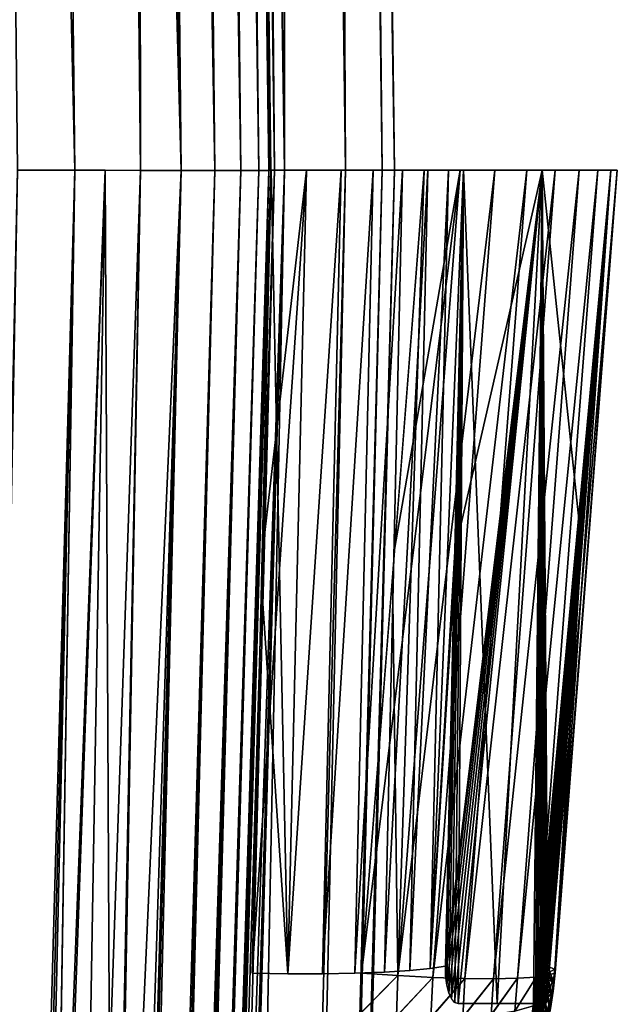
# Model space of a CAD drawing. Header units: millimetres. Extents: x -30 to 30, y -182 to 40.
# Tile 82 of 196: x 22.93 to 25.83, y 5.94 to 10.73. Entities that reach past the tile are written whole.
import ezdxf

# ---------------------------------------------------------------- set-up
doc = ezdxf.new("R2010")
doc.units = ezdxf.units.MM
doc.header["$LTSCALE"] = 65.185185
for name, color, linetype in [('1', 7, 'CONTINUOUS'), ('10', 7, 'CONTINUOUS'), ('19', 7, 'CONTINUOUS'), ('2', 7, 'CONTINUOUS'), ('20', 7, 'CONTINUOUS'), ('21', 7, 'CONTINUOUS'), ('22', 7, 'CONTINUOUS'), ('23', 7, 'CONTINUOUS'), ('24', 7, 'CONTINUOUS'), ('39', 7, 'CONTINUOUS'), ('44', 7, 'CONTINUOUS'), ('45', 7, 'CONTINUOUS'), ('46', 7, 'CONTINUOUS'), ('47', 7, 'CONTINUOUS'), ('52', 7, 'CONTINUOUS'), ('67', 7, 'CONTINUOUS'), ('7', 7, 'CONTINUOUS'), ('75', 7, 'CONTINUOUS'), ('76', 7, 'CONTINUOUS'), ('77', 7, 'CONTINUOUS'), ('78', 7, 'CONTINUOUS'), ('79', 7, 'CONTINUOUS'), ('8', 7, 'CONTINUOUS'), ('80', 7, 'CONTINUOUS'), ('9', 7, 'CONTINUOUS')]:
    doc.layers.add(name, color=color, linetype=linetype)

msp = doc.modelspace()

# ---------------------------------------------------------------- linework, layer by layer
at = {"layer": '1', "linetype": 'Continuous'}
for points in [[(24.0643, 21.5312, -5.1013), (24.224, 32, -3.4042), (24.2149, 10, -5.1188), (24.0643, 21.5312, -5.1013)], [(24.0784, 20.4491, 5.103), (24.2149, 10, 5.1188), (24.224, 32, 3.4042), (24.0784, 20.4491, 5.103)], [(24.2149, 10, -5.1188), (24.224, 32, -3.4042), (24.5117, 10, -3.4262), (24.2149, 10, -5.1188)], [(24.224, 32, 3.4042), (24.2149, 10, 5.1188), (24.5117, 10, 3.4262), (24.224, 32, 3.4042)], [(24.224, 32, -3.4042), (24.4024, 32, -1.7063), (24.5117, 10, -3.4262), (24.224, 32, -3.4042)], [(24.4024, 32, 1.7063), (24.224, 32, 3.4042), (24.5117, 10, 3.4262), (24.4024, 32, 1.7063)], [(24.5117, 10, -3.4262), (24.4024, 32, -1.7063), (24.6904, 10, -1.7172), (24.5117, 10, -3.4262)], [(24.4024, 32, -1.7063), (24.462, 32), (24.6904, 10, -1.7172), (24.4024, 32, -1.7063)], [(24.6904, 10, 1.7172), (24.4024, 32, 1.7063), (24.5117, 10, 3.4262), (24.6904, 10, 1.7172)], [(24.75, 10, 0), (24.4024, 32, 1.7063), (24.6904, 10, 1.7172), (24.75, 10, 0)], [(24.462, 32), (24.4024, 32, 1.7063), (24.75, 10, 0), (24.462, 32)], [(24.6904, 10, -1.7172), (24.462, 32), (24.75, 10, 0), (24.6904, 10, -1.7172)]]:
    msp.add_3dface(points, dxfattribs=at)
at = {"layer": '10', "linetype": 'Continuous'}
for points in [[(23.1964, 10, 11.9754), (22.9164, 10, 12.4378), (22.1388, -32, 11.6132), (23.1964, 10, 11.9754)], [(22.2476, -32, 11.4165), (23.1964, 10, 11.9754), (22.1388, -32, 11.6132), (22.2476, -32, 11.4165)], [(23.1964, 10, 11.9754), (22.2476, -32, 11.4165), (23.0873, 3.2731, 11.8028), (23.1964, 10, 11.9754)]]:
    msp.add_3dface(points, dxfattribs=at)
at = {"layer": '19', "linetype": 'Continuous'}
for points in [[(23.4048, 20.4538, -11.4121), (23.4862, 32, -11.0358), (23.5151, 9.9978, -11.4933), (23.4048, 20.4538, -11.4121)], [(23.4862, 32, -11.0358), (23.6483, 32, -10.7243), (23.8766, 9.9978, -10.9183), (23.4862, 32, -11.0358)], [(23.5151, 9.9978, -11.4933), (23.4862, 32, -11.0358), (23.713, 9.9978, -11.2167), (23.5151, 9.9978, -11.4933)], [(23.713, 9.9978, -11.2167), (23.4862, 32, -11.0358), (23.8766, 9.9978, -10.9183), (23.713, 9.9978, -11.2167)], [(23.6483, 32, -10.7243), (23.7663, 32, -10.3938), (24.0033, 9.9978, -10.6026), (23.6483, 32, -10.7243)], [(23.8766, 9.9978, -10.9183), (23.6483, 32, -10.7243), (24.0033, 9.9978, -10.6026), (23.8766, 9.9978, -10.9183)], [(24.0033, 9.9978, -10.6026), (23.7663, 32, -10.3938), (24.0916, 9.9978, -10.274), (24.0033, 9.9978, -10.6026)], [(23.7663, 32, -10.3938), (23.838, 32, -10.0502), (24.0916, 9.9978, -10.274), (23.7663, 32, -10.3938)], [(23.862, 32, -9.7), (24.1401, 10, -9.9374), (23.838, 32, -10.0502), (23.862, 32, -9.7)], [(23.838, 32, -10.0502), (24.1401, 10, -9.9374), (24.0916, 9.9978, -10.274), (23.838, 32, -10.0502)], [(24.1475, 10, -9.8188), (24.1401, 10, -9.9374), (23.862, 32, -9.7), (24.1475, 10, -9.8188)], [(24.15, 10, -9.7), (24.1475, 10, -9.8188), (23.862, 32, -9.7), (24.15, 10, -9.7)], [(24.1401, 10, -9.9374), (24.1402, 9.9978, -9.9373), (24.0916, 9.9978, -10.274), (24.1401, 10, -9.9374)]]:
    msp.add_3dface(points, dxfattribs=at)
at = {"layer": '2', "linetype": 'Continuous'}
for points in [[(23.0331, -32, -5.3673), (24.2149, 10, -5.1188), (23.3753, -32, -3.5956), (23.0331, -32, -5.3673)], [(23.7856, -4.3053, -5.3295), (24.2149, 10, -5.1188), (23.0331, -32, -5.3673), (23.7856, -4.3053, -5.3295)], [(24.2149, 10, -5.1188), (24.5117, 10, -3.4262), (23.3753, -32, -3.5956), (24.2149, 10, -5.1188)], [(23.5814, -32, 1.803), (24.5117, 10, 3.4262), (23.3753, -32, 3.5956), (23.5814, -32, 1.803)], [(23.3753, -32, -3.5956), (24.5117, 10, -3.4262), (23.5814, -32, -1.803), (23.3753, -32, -3.5956)], [(23.3753, -32, 3.5956), (24.2149, 10, 5.1188), (23.7705, -4.8109, 5.3367), (23.3753, -32, 3.5956)], [(24.5117, 10, 3.4262), (24.2149, 10, 5.1188), (23.3753, -32, 3.5956), (24.5117, 10, 3.4262)], [(24.5117, 10, -3.4262), (24.6904, 10, -1.7172), (23.5814, -32, -1.803), (24.5117, 10, -3.4262)], [(23.6502, -32, 0), (24.6904, 10, 1.7172), (23.5814, -32, 1.803), (23.6502, -32, 0)], [(24.6904, 10, 1.7172), (24.5117, 10, 3.4262), (23.5814, -32, 1.803), (24.6904, 10, 1.7172)], [(23.5814, -32, -1.803), (24.75, 10, 0), (23.6502, -32, 0), (23.5814, -32, -1.803)], [(24.6904, 10, -1.7172), (24.75, 10, 0), (23.5814, -32, -1.803), (24.6904, 10, -1.7172)], [(24.75, 10, 0), (24.6904, 10, 1.7172), (23.6502, -32, 0), (24.75, 10, 0)]]:
    msp.add_3dface(points, dxfattribs=at)
at = {"layer": '20', "linetype": 'Continuous'}
for points in [[(22.9387, -19.6122, -10.7485), (23.713, 9.9978, -11.2167), (23.009, -19.6122, -10.6293), (22.9387, -19.6122, -10.7485)], [(23.0919, -12.2668, -10.9236), (23.713, 9.9978, -11.2167), (22.9387, -19.6122, -10.7485), (23.0919, -12.2668, -10.9236)], [(23.009, -19.6122, -10.6293), (23.8766, 9.9978, -10.9183), (23.0708, -19.6122, -10.5055), (23.009, -19.6122, -10.6293)], [(23.713, 9.9978, -11.2167), (23.8766, 9.9978, -10.9183), (23.009, -19.6122, -10.6293), (23.713, 9.9978, -11.2167)], [(23.8766, 9.9978, -10.9183), (24.0033, 9.9978, -10.6026), (23.0708, -19.6122, -10.5055), (23.8766, 9.9978, -10.9183)], [(23.0708, -19.6122, -10.5055), (24.0033, 9.9978, -10.6026), (23.1236, -19.6122, -10.3776), (23.0708, -19.6122, -10.5055)], [(23.2388, -4.8834, -11.1068), (23.713, 9.9978, -11.2167), (23.0919, -12.2668, -10.9236), (23.2388, -4.8834, -11.1068)], [(23.1236, -19.6122, -10.3776), (24.0033, 9.9978, -10.6026), (23.1671, -19.6122, -10.2462), (23.1236, -19.6122, -10.3776)], [(24.0033, 9.9978, -10.6026), (24.0916, 9.9978, -10.274), (23.1671, -19.6122, -10.2462), (24.0033, 9.9978, -10.6026)], [(23.1671, -19.6122, -10.2462), (24.0916, 9.9978, -10.274), (23.2012, -19.6122, -10.1121), (23.1671, -19.6122, -10.2462)], [(23.2012, -19.6122, -10.1121), (24.0916, 9.9978, -10.274), (23.2257, -19.6122, -9.9759), (23.2012, -19.6122, -10.1121)], [(24.0916, 9.9978, -10.274), (24.1402, 9.9978, -9.9373), (23.2257, -19.6122, -9.9759), (24.0916, 9.9978, -10.274)], [(23.2257, -19.6122, -9.9759), (24.1402, 9.9978, -9.9373), (23.2405, -19.6122, -9.8383), (23.2257, -19.6122, -9.9759)], [(23.3797, 2.5382, -11.297), (23.713, 9.9978, -11.2167), (23.2388, -4.8834, -11.1068), (23.3797, 2.5382, -11.297)], [(24.1402, 9.9978, -9.9373), (24.1058, 8.6287, -9.8175), (23.2405, -19.6122, -9.8383), (24.1402, 9.9978, -9.9373)], [(23.5151, 9.9978, -11.4933), (23.713, 9.9978, -11.2167), (23.3797, 2.5382, -11.297), (23.5151, 9.9978, -11.4933)], [(24.1058, 8.6287, -9.8175), (24.0672, 7.286, -9.7), (23.2405, -19.6122, -9.8383), (24.1058, 8.6287, -9.8175)], [(23.2405, -19.6122, -9.8383), (24.0672, 7.286, -9.7), (23.2454, -19.6122, -9.7), (23.2405, -19.6122, -9.8383)]]:
    msp.add_3dface(points, dxfattribs=at)
at = {"layer": '21', "linetype": 'Continuous'}
for points in [[(23.862, 32, 5.709), (24.15, 10, 9.7), (24.0132, 20.448, 5.7249), (23.862, 32, 5.709)], [(23.862, 32, 9.7), (24.15, 10, 9.7), (23.862, 32, 5.709), (23.862, 32, 9.7)], [(23.862, 32, -9.7), (23.9991, 21.5302, -5.7234), (24.15, 10, -5.7548), (23.862, 32, -9.7)], [(24.15, 10, -9.7), (23.862, 32, -9.7), (24.15, 10, -5.7548), (24.15, 10, -9.7)], [(23.9991, 21.5302, -5.7234), (24.15, 9.9978, -5.7392), (24.15, 10, -5.7548), (23.9991, 21.5302, -5.7234)], [(24.0132, 20.448, 5.7249), (24.15, 10, 9.7), (24.15, 10, 5.7548), (24.0132, 20.448, 5.7249)], [(24.15, 9.9978, 5.7392), (24.0132, 20.448, 5.7249), (24.15, 10, 5.7548), (24.15, 9.9978, 5.7392)], [(24.15, 9.9978, 5.755), (24.15, 9.9978, 5.7392), (24.15, 10, 5.7548), (24.15, 9.9978, 5.755)], [(24.15, 9.9978, -5.7392), (24.15, 9.9978, -5.755), (24.15, 10, -5.7548), (24.15, 9.9978, -5.7392)]]:
    msp.add_3dface(points, dxfattribs=at)
at = {"layer": '22', "linetype": 'Continuous'}
for points in [[(24.15, 9.9978, 5.7392), (24.0308, 6.0956, 6.0901), (23.698, -4.7979, 5.9936), (24.15, 9.9978, 5.7392)], [(24.15, 9.9978, -5.755), (24.15, 9.9978, -5.7392), (23.7115, -4.3574, -5.9863), (24.15, 9.9978, -5.755)], [(24.0308, 6.0956, -6.0901), (24.15, 9.9978, -5.755), (23.7115, -4.3574, -5.9863), (24.0308, 6.0956, -6.0901)], [(24.15, 9.9978, 5.7392), (24.15, 9.9978, 5.755), (24.0308, 6.0956, 6.0901), (24.15, 9.9978, 5.7392)], [(23.2454, -19.6122, -9.7), (24.0672, 7.286, -9.7), (24.0308, 6.0954, -9.5958), (23.2454, -19.6122, -9.7)], [(24.0672, 7.286, 9.7), (23.2454, -19.6122, 9.7), (24.0308, 6.0954, 9.5958), (24.0672, 7.286, 9.7)], [(24.0308, 6.0954, -9.5958), (24.0249, 5.9006, -9.5625), (23.2454, -19.6122, -6.2295), (24.0308, 6.0954, -9.5958)], [(23.2454, -19.6122, -9.7), (24.0308, 6.0954, -9.5958), (23.2454, -19.6122, -6.2295), (23.2454, -19.6122, -9.7)], [(24.0308, 6.0954, 9.5958), (23.2454, -19.6122, 9.7), (24.0249, 5.9006, 9.5625), (24.0308, 6.0954, 9.5958)], [(24.0308, 6.0956, 6.0901), (24.0249, 5.9008, 6.1232), (23.698, -4.7979, 5.9936), (24.0308, 6.0956, 6.0901)], [(24.0249, 5.9008, -6.1232), (24.0308, 6.0956, -6.0901), (23.7115, -4.3574, -5.9863), (24.0249, 5.9008, -6.1232)]]:
    msp.add_3dface(points, dxfattribs=at)
at = {"layer": '23', "linetype": 'Continuous'}
for points in [[(23.2832, 32, 11.322), (23.713, 9.9978, 11.2167), (23.4862, 32, 11.0358), (23.2832, 32, 11.322)], [(23.3933, 21.5434, 11.4036), (23.713, 9.9978, 11.2167), (23.2832, 32, 11.322), (23.3933, 21.5434, 11.4036)], [(23.4862, 32, 11.0358), (23.8766, 9.9978, 10.9183), (23.6483, 32, 10.7243), (23.4862, 32, 11.0358)], [(23.713, 9.9978, 11.2167), (23.8766, 9.9978, 10.9183), (23.4862, 32, 11.0358), (23.713, 9.9978, 11.2167)], [(23.8766, 9.9978, 10.9183), (24.0033, 9.9978, 10.6026), (23.6483, 32, 10.7243), (23.8766, 9.9978, 10.9183)], [(23.6483, 32, 10.7243), (24.0033, 9.9978, 10.6026), (23.7663, 32, 10.3938), (23.6483, 32, 10.7243)], [(24.0033, 9.9978, 10.6026), (24.0916, 9.9978, 10.274), (23.7663, 32, 10.3938), (24.0033, 9.9978, 10.6026)], [(23.7663, 32, 10.3938), (24.0916, 9.9978, 10.274), (23.838, 32, 10.0502), (23.7663, 32, 10.3938)], [(24.15, 10, 9.7), (23.838, 32, 10.0502), (24.1475, 10, 9.8188), (24.15, 10, 9.7)], [(24.0916, 9.9978, 10.274), (24.1401, 10, 9.9374), (23.838, 32, 10.0502), (24.0916, 9.9978, 10.274)], [(23.838, 32, 10.0502), (24.1401, 10, 9.9374), (24.1475, 10, 9.8188), (23.838, 32, 10.0502)], [(24.15, 10, 9.7), (23.862, 32, 9.7), (23.838, 32, 10.0502), (24.15, 10, 9.7)], [(23.5151, 9.9978, 11.4933), (23.713, 9.9978, 11.2167), (23.3933, 21.5434, 11.4036), (23.5151, 9.9978, 11.4933)], [(24.1402, 9.9978, 9.9373), (24.1401, 10, 9.9374), (24.0916, 9.9978, 10.274), (24.1402, 9.9978, 9.9373)]]:
    msp.add_3dface(points, dxfattribs=at)
at = {"layer": '24', "linetype": 'Continuous'}
for points in [[(22.9387, -19.6122, 10.7485), (23.5151, 9.9978, 11.4933), (23.0869, -12.5089, 10.9179), (22.9387, -19.6122, 10.7485)], [(23.009, -19.6122, 10.6293), (23.713, 9.9978, 11.2167), (22.9387, -19.6122, 10.7485), (23.009, -19.6122, 10.6293)], [(23.713, 9.9978, 11.2167), (23.5151, 9.9978, 11.4933), (22.9387, -19.6122, 10.7485), (23.713, 9.9978, 11.2167)], [(23.8766, 9.9978, 10.9183), (23.713, 9.9978, 11.2167), (23.009, -19.6122, 10.6293), (23.8766, 9.9978, 10.9183)], [(23.0708, -19.6122, 10.5055), (23.8766, 9.9978, 10.9183), (23.009, -19.6122, 10.6293), (23.0708, -19.6122, 10.5055)], [(23.1236, -19.6122, 10.3776), (23.8766, 9.9978, 10.9183), (23.0708, -19.6122, 10.5055), (23.1236, -19.6122, 10.3776)], [(23.5151, 9.9978, 11.4933), (23.3753, 2.2962, 11.2906), (23.0869, -12.5089, 10.9179), (23.5151, 9.9978, 11.4933)], [(24.0033, 9.9978, 10.6026), (23.8766, 9.9978, 10.9183), (23.1236, -19.6122, 10.3776), (24.0033, 9.9978, 10.6026)], [(23.1671, -19.6122, 10.2462), (24.0033, 9.9978, 10.6026), (23.1236, -19.6122, 10.3776), (23.1671, -19.6122, 10.2462)], [(23.2012, -19.6122, 10.1121), (24.0033, 9.9978, 10.6026), (23.1671, -19.6122, 10.2462), (23.2012, -19.6122, 10.1121)], [(23.2257, -19.6122, 9.9759), (24.0916, 9.9978, 10.274), (23.2012, -19.6122, 10.1121), (23.2257, -19.6122, 9.9759)], [(24.0916, 9.9978, 10.274), (24.0033, 9.9978, 10.6026), (23.2012, -19.6122, 10.1121), (24.0916, 9.9978, 10.274)], [(23.2405, -19.6122, 9.8383), (24.1402, 9.9978, 9.9373), (23.2257, -19.6122, 9.9759), (23.2405, -19.6122, 9.8383)], [(24.1402, 9.9978, 9.9373), (24.0916, 9.9978, 10.274), (23.2257, -19.6122, 9.9759), (24.1402, 9.9978, 9.9373)], [(24.1058, 8.6287, 9.8175), (24.1402, 9.9978, 9.9373), (23.2405, -19.6122, 9.8383), (24.1058, 8.6287, 9.8175)], [(23.2454, -19.6122, 9.7), (24.1058, 8.6287, 9.8175), (23.2405, -19.6122, 9.8383), (23.2454, -19.6122, 9.7)], [(23.2454, -19.6122, 9.7), (24.0672, 7.286, 9.7), (24.1058, 8.6287, 9.8175), (23.2454, -19.6122, 9.7)]]:
    msp.add_3dface(points, dxfattribs=at)
at = {"layer": '39', "linetype": 'Continuous'}
for points in [[(24.15, 9.9978, 5.7392), (23.698, -4.7979, 5.9936), (23.716, -4.8054, 5.6631), (24.15, 9.9978, 5.7392)], [(23.716, -4.8054, 5.6631), (23.7705, -4.8109, 5.3367), (24.1663, 9.9988, 5.4271), (23.716, -4.8054, 5.6631)], [(24.15, 9.9978, 5.7392), (23.716, -4.8054, 5.6631), (24.1663, 9.9988, 5.4271), (24.15, 9.9978, 5.7392)], [(23.7705, -4.8109, 5.3367), (24.2149, 10, 5.1188), (24.1663, 9.9988, 5.4271), (23.7705, -4.8109, 5.3367)]]:
    msp.add_3dface(points, dxfattribs=at)
at = {"layer": '44', "linetype": 'Continuous'}
for points in [[(23.1964, 10, 11.9754), (23.0873, 3.2731, 11.8028), (23.344, 9.9988, 11.7269), (23.1964, 10, 11.9754)], [(23.0873, 3.2731, 11.8028), (23.1744, 0.1265, 11.4694), (23.344, 9.9988, 11.7269), (23.0873, 3.2731, 11.8028)], [(23.1744, 0.1265, 11.4694), (23.5151, 9.9978, 11.4933), (23.344, 9.9988, 11.7269), (23.1744, 0.1265, 11.4694)], [(23.3753, 2.2962, 11.2906), (23.5151, 9.9978, 11.4933), (23.1744, 0.1265, 11.4694), (23.3753, 2.2962, 11.2906)]]:
    msp.add_3dface(points, dxfattribs=at)
at = {"layer": '45', "linetype": 'Continuous'}
for points in [[(24.15, 9.9978, 5.7392), (24.1663, 9.9988, 5.4271), (23.8785, 32, 5.3955), (24.15, 9.9978, 5.7392)], [(24.0132, 20.448, 5.7249), (24.15, 9.9978, 5.7392), (23.8785, 32, 5.3955), (24.0132, 20.448, 5.7249)], [(24.2149, 10, 5.1188), (24.0784, 20.4491, 5.103), (23.8785, 32, 5.3955), (24.2149, 10, 5.1188)], [(24.1663, 9.9988, 5.4271), (24.2149, 10, 5.1188), (23.8785, 32, 5.3955), (24.1663, 9.9988, 5.4271)]]:
    msp.add_3dface(points, dxfattribs=at)
at = {"layer": '46', "linetype": 'Continuous'}
for points in [[(24.15, 9.9978, -5.7392), (23.9991, 21.5302, -5.7234), (23.8785, 32, -5.3955), (24.15, 9.9978, -5.7392)], [(24.1663, 9.9988, -5.4271), (24.15, 9.9978, -5.7392), (23.8785, 32, -5.3955), (24.1663, 9.9988, -5.4271)], [(23.9276, 32, -5.0854), (24.1663, 9.9988, -5.4271), (23.8785, 32, -5.3955), (23.9276, 32, -5.0854)], [(23.9276, 32, -5.0854), (24.0643, 21.5312, -5.1013), (24.1663, 9.9988, -5.4271), (23.9276, 32, -5.0854)], [(24.0643, 21.5312, -5.1013), (24.2149, 10, -5.1188), (24.1663, 9.9988, -5.4271), (24.0643, 21.5312, -5.1013)]]:
    msp.add_3dface(points, dxfattribs=at)
at = {"layer": '47', "linetype": 'Continuous'}
for points in [[(23.0751, 2.5364, -11.7842), (23.1964, 10, -11.9754), (23.344, 9.9988, -11.7269), (23.0751, 2.5364, -11.7842)], [(23.1744, 0.1265, -11.4694), (23.0751, 2.5364, -11.7842), (23.344, 9.9988, -11.7269), (23.1744, 0.1265, -11.4694)], [(23.3797, 2.5382, -11.297), (23.1744, 0.1265, -11.4694), (23.344, 9.9988, -11.7269), (23.3797, 2.5382, -11.297)], [(23.5151, 9.9978, -11.4933), (23.3797, 2.5382, -11.297), (23.344, 9.9988, -11.7269), (23.5151, 9.9978, -11.4933)]]:
    msp.add_3dface(points, dxfattribs=at)
at = {"layer": '52', "linetype": 'Continuous'}
for points in [[(24.15, 9.9978, -5.7392), (23.716, -4.8054, -5.6631), (23.7115, -4.3574, -5.9863), (24.15, 9.9978, -5.7392)], [(24.1663, 9.9988, -5.4271), (24.2149, 10, -5.1188), (23.716, -4.8054, -5.6631), (24.1663, 9.9988, -5.4271)], [(24.2149, 10, -5.1188), (23.7856, -4.3053, -5.3295), (23.716, -4.8054, -5.6631), (24.2149, 10, -5.1188)], [(24.15, 9.9978, -5.7392), (24.1663, 9.9988, -5.4271), (23.716, -4.8054, -5.6631), (24.15, 9.9978, -5.7392)]]:
    msp.add_3dface(points, dxfattribs=at)
at = {"layer": '67', "linetype": 'Continuous'}
for points in [[(25.0448, 8.1458, -9.1176), (25.4693, 10, -8.1779), (24.9981, 6.1302, -8.9358), (25.0448, 8.1458, -9.1176)], [(24.9981, 6.1302, -8.9358), (25.4693, 10, -8.1779), (24.9992, 6.0821, -8.9251), (24.9981, 6.1302, -8.9358)], [(24.9992, 6.0821, -8.9251), (25.4693, 10, -8.1779), (25.0048, 6.038, -8.9026), (24.9992, 6.0821, -8.9251)], [(25.0049, 6.0374, 8.9022), (25.0869, 10, 9.2848), (24.9993, 6.0815, 8.9249), (25.0049, 6.0374, 8.9022)], [(25.0869, 10, 9.2848), (25.0416, 8.0072, 9.1051), (24.9993, 6.0815, 8.9249), (25.0869, 10, 9.2848)], [(25.0048, 6.038, -8.9026), (25.4693, 10, -8.1779), (25.0145, 6.0005, -8.8695), (25.0048, 6.038, -8.9026)], [(25.0146, 6, 8.8691), (25.0869, 10, 9.2848), (25.0049, 6.0374, 8.9022), (25.0146, 6, 8.8691)], [(25.0145, 6.0005, -8.8695), (25.4693, 10, -8.1779), (25.0276, 5.9719, -8.828), (25.0145, 6.0005, -8.8695)], [(25.0278, 5.9716, 8.8274), (25.0869, 10, 9.2848), (25.0146, 6, 8.8691), (25.0278, 5.9716, 8.8274)], [(25.0276, 5.9719, -8.828), (25.4693, 10, -8.1779), (25.0433, 5.9539, -8.7803), (25.0276, 5.9719, -8.828)], [(25.0435, 5.9538, 8.7798), (25.0869, 10, 9.2848), (25.0278, 5.9716, 8.8274), (25.0435, 5.9538, 8.7798)], [(25.0433, 5.9539, -8.7803), (25.4693, 10, -8.1779), (25.061, 5.9477, -8.7289), (25.0433, 5.9539, -8.7803)], [(25.061, 5.9477, 8.7289), (25.0869, 10, 9.2848), (25.0435, 5.9538, 8.7798), (25.061, 5.9477, 8.7289)], [(25.0869, 10, -9.2848), (25.4693, 10, -8.1779), (25.0448, 8.1458, -9.1176), (25.0869, 10, -9.2848)], [(25.061, 5.9477, -8.7289), (25.4693, 10, -8.1779), (25.2504, 5.9477, -8.1646), (25.061, 5.9477, -8.7289)], [(25.2504, 5.9477, 8.1646), (25.0869, 10, 9.2848), (25.061, 5.9477, 8.7289), (25.2504, 5.9477, 8.1646)], [(25.4693, 10, 8.1779), (25.0869, 10, 9.2848), (25.2504, 5.9477, 8.1646), (25.4693, 10, 8.1779)], [(25.2504, 5.9477, -8.1646), (25.4693, 10, -8.1779), (25.4272, 5.9477, -7.5962), (25.2504, 5.9477, -8.1646)], [(25.4272, 5.9477, 7.5962), (25.4693, 10, 8.1779), (25.2504, 5.9477, 8.1646), (25.4272, 5.9477, 7.5962)], [(25.4693, 10, -8.1779), (25.8029, 10, -7.0551), (25.4272, 5.9477, -7.5962), (25.4693, 10, -8.1779)], [(25.4272, 5.9477, -7.5962), (25.8029, 10, -7.0551), (25.4374, 5.9504, -7.5626), (25.4272, 5.9477, -7.5962)], [(25.4373, 5.9503, 7.5628), (25.4693, 10, 8.1779), (25.4272, 5.9477, 7.5962), (25.4373, 5.9503, 7.5628)], [(25.4426, 5.9539, 7.5455), (25.4693, 10, 8.1779), (25.4373, 5.9503, 7.5628), (25.4426, 5.9539, 7.5455)], [(25.4374, 5.9504, -7.5626), (25.8029, 10, -7.0551), (25.4425, 5.9537, -7.5461), (25.4374, 5.9504, -7.5626)], [(25.4425, 5.9537, -7.5461), (25.8029, 10, -7.0551), (25.4475, 5.9584, -7.5299), (25.4425, 5.9537, -7.5461)], [(25.4474, 5.9583, 7.5301), (25.4693, 10, 8.1779), (25.4426, 5.9539, 7.5455), (25.4474, 5.9583, 7.5301)], [(25.4575, 5.9719, 7.4986), (25.4693, 10, 8.1779), (25.4474, 5.9583, 7.5301), (25.4575, 5.9719, 7.4986)], [(25.4475, 5.9584, -7.5299), (25.8029, 10, -7.0551), (25.4573, 5.9716, -7.499), (25.4475, 5.9584, -7.5299)], [(25.4573, 5.9716, -7.499), (25.8029, 10, -7.0551), (25.4666, 5.9896, -7.4708), (25.4573, 5.9716, -7.499)], [(25.4666, 5.9894, 7.471), (25.4693, 10, 8.1779), (25.4575, 5.9719, 7.4986), (25.4666, 5.9894, 7.471)], [(25.4666, 5.9896, -7.4708), (25.8029, 10, -7.0551), (25.4709, 6, -7.4581), (25.4666, 5.9896, -7.4708)], [(25.4711, 6.0004, 7.4576), (25.4693, 10, 8.1779), (25.4666, 5.9894, 7.471), (25.4711, 6.0004, 7.4576)], [(25.8029, 10, 7.0551), (25.4693, 10, 8.1779), (25.6599, 8.1804, 7.2137), (25.8029, 10, 7.0551)], [(25.6599, 8.1804, 7.2137), (25.4693, 10, 8.1779), (25.4972, 6.1303, 7.3925), (25.6599, 8.1804, 7.2137)], [(25.4972, 6.1303, 7.3925), (25.4693, 10, 8.1779), (25.4937, 6.0977, 7.3981), (25.4972, 6.1303, 7.3925)], [(25.4751, 6.0117, 7.4461), (25.4693, 10, 8.1779), (25.4711, 6.0004, 7.4576), (25.4751, 6.0117, 7.4461)], [(25.4826, 6.0379, 7.4251), (25.4693, 10, 8.1779), (25.4751, 6.0117, 7.4461), (25.4826, 6.0379, 7.4251)], [(25.4888, 6.0666, 7.4092), (25.4693, 10, 8.1779), (25.4826, 6.0379, 7.4251), (25.4888, 6.0666, 7.4092)], [(25.4915, 6.0821, 7.4029), (25.4693, 10, 8.1779), (25.4888, 6.0666, 7.4092), (25.4915, 6.0821, 7.4029)], [(25.4937, 6.0977, 7.3981), (25.4693, 10, 8.1779), (25.4915, 6.0821, 7.4029), (25.4937, 6.0977, 7.3981)], [(25.4709, 6, -7.4581), (25.8029, 10, -7.0551), (25.4751, 6.0118, -7.4459), (25.4709, 6, -7.4581)], [(25.4751, 6.0118, -7.4459), (25.8029, 10, -7.0551), (25.4825, 6.0374, -7.4254), (25.4751, 6.0118, -7.4459)], [(25.4825, 6.0374, -7.4254), (25.8029, 10, -7.0551), (25.4889, 6.0668, -7.4091), (25.4825, 6.0374, -7.4254)], [(25.4889, 6.0668, -7.4091), (25.8029, 10, -7.0551), (25.4914, 6.0815, -7.4031), (25.4889, 6.0668, -7.4091)], [(25.4914, 6.0815, -7.4031), (25.8029, 10, -7.0551), (25.4938, 6.0979, -7.3981), (25.4914, 6.0815, -7.4031)], [(25.8029, 10, -7.0551), (25.649, 8.0425, -7.2258), (25.4938, 6.0979, -7.3981), (25.8029, 10, -7.0551)], [(25.4972, 6.1303, -7.3925), (25.4938, 6.0979, -7.3981), (25.649, 8.0425, -7.2258), (25.4972, 6.1303, -7.3925)], [(24.9981, 6.1302, 8.9358), (24.9993, 6.0815, 8.9249), (25.0416, 8.0072, 9.1051), (24.9981, 6.1302, 8.9358)]]:
    msp.add_3dface(points, dxfattribs=at)
at = {"layer": '7', "linetype": 'Continuous'}
for points in [[(22.9164, 10, -12.4378), (22.6827, 32, -12.2694), (23.1964, 10, -11.9754), (22.9164, 10, -12.4378)], [(23.1964, 10, -11.9754), (22.6827, 32, -12.2694), (23.0793, 20.4549, -11.9042), (23.1964, 10, -11.9754)]]:
    msp.add_3dface(points, dxfattribs=at)
at = {"layer": '75', "linetype": 'Continuous'}
for points in [[(24.7672, 6.0838, -6.146), (24.8946, 10, -5.794), (24.7414, 8.0239, -5.9588), (24.7672, 6.0838, -6.146)], [(25.0706, 10, -5.8191), (24.8946, 10, -5.794), (24.7672, 6.0838, -6.146), (25.0706, 10, -5.8191)], [(25.2391, 10, -5.8748), (25.0706, 10, -5.8191), (24.7672, 6.0838, -6.146), (25.2391, 10, -5.8748)], [(24.9367, 6.0753, -6.2036), (25.2391, 10, -5.8748), (24.7672, 6.0838, -6.146), (24.9367, 6.0753, -6.2036)], [(25.3948, 10, -5.9595), (25.2391, 10, -5.8748), (24.9367, 6.0753, -6.2036), (25.3948, 10, -5.9595)], [(25.0934, 6.0702, -6.2904), (25.3948, 10, -5.9595), (24.9367, 6.0753, -6.2036), (25.0934, 6.0702, -6.2904)], [(25.2323, 6.0687, -6.4037), (25.5329, 10, -6.0703), (25.0934, 6.0702, -6.2904), (25.2323, 6.0687, -6.4037)], [(25.5329, 10, -6.0703), (25.3948, 10, -5.9595), (25.0934, 6.0702, -6.2904), (25.5329, 10, -6.0703)], [(25.6491, 10, -6.204), (25.5329, 10, -6.0703), (25.2323, 6.0687, -6.4037), (25.6491, 10, -6.204)], [(25.3488, 6.0709, -6.5398), (25.6491, 10, -6.204), (25.2323, 6.0687, -6.4037), (25.3488, 6.0709, -6.5398)], [(25.4393, 6.0766, -6.6944), (25.7401, 10, -6.3567), (25.3488, 6.0709, -6.5398), (25.4393, 6.0766, -6.6944)], [(25.7401, 10, -6.3567), (25.6491, 10, -6.204), (25.3488, 6.0709, -6.5398), (25.7401, 10, -6.3567)], [(25.5009, 6.0858, -6.8625), (25.8026, 10, -6.5235), (25.4393, 6.0766, -6.6944), (25.5009, 6.0858, -6.8625)], [(25.8026, 10, -6.5235), (25.7401, 10, -6.3567), (25.4393, 6.0766, -6.6944), (25.8026, 10, -6.5235)], [(25.5316, 6.0981, -7.0386), (25.8344, 10, -6.6985), (25.5009, 6.0858, -6.8625), (25.5316, 6.0981, -7.0386)], [(25.8344, 10, -6.6985), (25.8026, 10, -6.5235), (25.5009, 6.0858, -6.8625), (25.8344, 10, -6.6985)], [(25.5303, 6.113, -7.2172), (25.8346, 10, -6.8783), (25.5316, 6.0981, -7.0386), (25.5303, 6.113, -7.2172)], [(25.8029, 10, -7.0551), (25.8346, 10, -6.8783), (25.5303, 6.113, -7.2172), (25.8029, 10, -7.0551)], [(25.649, 8.0425, -7.2258), (25.8029, 10, -7.0551), (25.5303, 6.113, -7.2172), (25.649, 8.0425, -7.2258)], [(25.8346, 10, -6.8783), (25.8344, 10, -6.6985), (25.5316, 6.0981, -7.0386), (25.8346, 10, -6.8783)], [(25.4972, 6.1303, -7.3925), (25.649, 8.0425, -7.2258), (25.5303, 6.113, -7.2172), (25.4972, 6.1303, -7.3925)], [(24.5904, 6.0956, -6.1196), (24.7672, 6.0838, -6.146), (24.7414, 8.0239, -5.9588), (24.5904, 6.0956, -6.1196)]]:
    msp.add_3dface(points, dxfattribs=at)
at = {"layer": '76', "linetype": 'Continuous'}
for points in [[(25.4938, 6.0979, -7.3981), (25.4972, 6.1303, -7.3925), (25.5303, 6.113, -7.2172), (25.4938, 6.0979, -7.3981)], [(24.7672, 6.0838, -6.146), (24.5904, 6.0956, -6.1196), (24.5856, 5.9018, -6.1524), (24.7672, 6.0838, -6.146)], [(24.7672, 6.0838, -6.146), (24.5856, 5.9018, -6.1524), (24.7603, 5.8869, -6.1818), (24.7672, 6.0838, -6.146)], [(24.9367, 6.0753, -6.2036), (24.7672, 6.0838, -6.146), (24.7603, 5.8869, -6.1818), (24.9367, 6.0753, -6.2036)], [(25.5009, 6.0858, -6.8625), (25.4393, 6.0766, -6.6944), (25.4277, 5.9375, -6.7231), (25.5009, 6.0858, -6.8625)], [(25.5009, 6.0858, -6.8625), (25.4277, 5.9375, -6.7231), (25.4902, 5.9703, -6.8862), (25.5009, 6.0858, -6.8625)], [(25.4889, 6.0668, -7.4091), (25.4914, 6.0815, -7.4031), (25.5238, 6.0519, -7.2291), (25.4889, 6.0668, -7.4091)], [(25.5316, 6.0981, -7.0386), (25.5009, 6.0858, -6.8625), (25.4902, 5.9703, -6.8862), (25.5316, 6.0981, -7.0386)], [(25.5316, 6.0981, -7.0386), (25.4902, 5.9703, -6.8862), (25.5226, 6.0089, -7.0566), (25.5316, 6.0981, -7.0386)], [(25.4914, 6.0815, -7.4031), (25.4938, 6.0979, -7.3981), (25.5238, 6.0519, -7.2291), (25.4914, 6.0815, -7.4031)], [(25.4938, 6.0979, -7.3981), (25.5303, 6.113, -7.2172), (25.5238, 6.0519, -7.2291), (25.4938, 6.0979, -7.3981)], [(25.5303, 6.113, -7.2172), (25.5316, 6.0981, -7.0386), (25.5226, 6.0089, -7.0566), (25.5303, 6.113, -7.2172)], [(25.5303, 6.113, -7.2172), (25.5226, 6.0089, -7.0566), (25.5238, 6.0519, -7.2291), (25.5303, 6.113, -7.2172)], [(24.9367, 6.0753, -6.2036), (24.7603, 5.8869, -6.1818), (24.9278, 5.8804, -6.2408), (24.9367, 6.0753, -6.2036)], [(25.0934, 6.0702, -6.2904), (24.9367, 6.0753, -6.2036), (24.9278, 5.8804, -6.2408), (25.0934, 6.0702, -6.2904)], [(25.0934, 6.0702, -6.2904), (24.9278, 5.8804, -6.2408), (25.083, 5.8823, -6.3275), (25.0934, 6.0702, -6.2904)], [(25.2323, 6.0687, -6.4037), (25.0934, 6.0702, -6.2904), (25.083, 5.8823, -6.3275), (25.2323, 6.0687, -6.4037)], [(25.2323, 6.0687, -6.4037), (25.083, 5.8823, -6.3275), (25.2208, 5.8928, -6.4393), (25.2323, 6.0687, -6.4037)], [(25.3488, 6.0709, -6.5398), (25.2323, 6.0687, -6.4037), (25.2208, 5.8928, -6.4393), (25.3488, 6.0709, -6.5398)], [(25.3488, 6.0709, -6.5398), (25.2208, 5.8928, -6.4393), (25.3369, 5.9114, -6.5725), (25.3488, 6.0709, -6.5398)], [(25.4393, 6.0766, -6.6944), (25.3488, 6.0709, -6.5398), (25.3369, 5.9114, -6.5725), (25.4393, 6.0766, -6.6944)], [(25.4393, 6.0766, -6.6944), (25.3369, 5.9114, -6.5725), (25.4277, 5.9375, -6.7231), (25.4393, 6.0766, -6.6944)], [(25.4751, 6.0118, -7.4459), (25.4825, 6.0374, -7.4254), (25.5031, 5.9411, -7.283), (25.4751, 6.0118, -7.4459)], [(25.4825, 6.0374, -7.4254), (25.4889, 6.0668, -7.4091), (25.5146, 5.9938, -7.2513), (25.4825, 6.0374, -7.4254)], [(25.5031, 5.9411, -7.283), (25.4825, 6.0374, -7.4254), (25.5146, 5.9938, -7.2513), (25.5031, 5.9411, -7.283)], [(25.5146, 5.9938, -7.2513), (25.4889, 6.0668, -7.4091), (25.5238, 6.0519, -7.2291), (25.5146, 5.9938, -7.2513)], [(25.51, 5.9246, -7.0899), (25.5146, 5.9938, -7.2513), (25.5238, 6.0519, -7.2291), (25.51, 5.9246, -7.0899)], [(25.5226, 6.0089, -7.0566), (25.51, 5.9246, -7.0899), (25.5238, 6.0519, -7.2291), (25.5226, 6.0089, -7.0566)], [(25.4573, 5.9716, -7.499), (25.4666, 5.9896, -7.4708), (25.4746, 5.8573, -7.3693), (25.4573, 5.9716, -7.499)], [(25.4666, 5.9896, -7.4708), (25.4709, 6, -7.4581), (25.4896, 5.8952, -7.3228), (25.4666, 5.9896, -7.4708)], [(25.4746, 5.8573, -7.3693), (25.4666, 5.9896, -7.4708), (25.4896, 5.8952, -7.3228), (25.4746, 5.8573, -7.3693)], [(25.4709, 6, -7.4581), (25.4751, 6.0118, -7.4459), (25.4896, 5.8952, -7.3228), (25.4709, 6, -7.4581)], [(25.4896, 5.8952, -7.3228), (25.4751, 6.0118, -7.4459), (25.5031, 5.9411, -7.283), (25.4896, 5.8952, -7.3228)], [(25.4751, 5.8615, -6.9297), (25.51, 5.9246, -7.0899), (25.5226, 6.0089, -7.0566), (25.4751, 5.8615, -6.9297)], [(25.4902, 5.9703, -6.8862), (25.4751, 5.8615, -6.9297), (25.5226, 6.0089, -7.0566), (25.4902, 5.9703, -6.8862)], [(25.4942, 5.8488, -7.1368), (25.5031, 5.9411, -7.283), (25.5146, 5.9938, -7.2513), (25.4942, 5.8488, -7.1368)], [(25.51, 5.9246, -7.0899), (25.4942, 5.8488, -7.1368), (25.5146, 5.9938, -7.2513), (25.51, 5.9246, -7.0899)], [(25.4272, 5.9477, -7.5962), (25.4224, 5.7814, -7.5295), (25.4052, 5.7807, -7.5896), (25.4272, 5.9477, -7.5962)], [(25.4111, 5.8063, -6.7757), (25.4751, 5.8615, -6.9297), (25.4902, 5.9703, -6.8862), (25.4111, 5.8063, -6.7757)], [(25.4277, 5.9375, -6.7231), (25.4111, 5.8063, -6.7757), (25.4902, 5.9703, -6.8862), (25.4277, 5.9375, -6.7231)], [(25.4272, 5.9477, -7.5962), (25.4374, 5.9504, -7.5626), (25.4224, 5.7814, -7.5295), (25.4272, 5.9477, -7.5962)], [(25.4224, 5.7814, -7.5295), (25.4374, 5.9504, -7.5626), (25.4398, 5.792, -7.4697), (25.4224, 5.7814, -7.5295)], [(25.4374, 5.9504, -7.5626), (25.4425, 5.9537, -7.5461), (25.4398, 5.792, -7.4697), (25.4374, 5.9504, -7.5626)], [(25.4398, 5.792, -7.4697), (25.4475, 5.9584, -7.5299), (25.4586, 5.8282, -7.421), (25.4398, 5.792, -7.4697)], [(25.4425, 5.9537, -7.5461), (25.4475, 5.9584, -7.5299), (25.4398, 5.792, -7.4697), (25.4425, 5.9537, -7.5461)], [(25.4475, 5.9584, -7.5299), (25.4573, 5.9716, -7.499), (25.4586, 5.8282, -7.421), (25.4475, 5.9584, -7.5299)], [(25.4586, 5.8282, -7.421), (25.4573, 5.9716, -7.499), (25.4746, 5.8573, -7.3693), (25.4586, 5.8282, -7.421)]]:
    msp.add_3dface(points, dxfattribs=at)
at = {"layer": '77', "linetype": 'Continuous'}
for points in [[(24.1068, 8.1267, -9.7736), (24.3234, 10, -9.9225), (24.0577, 6.0954, -9.5958), (24.1068, 8.1267, -9.7736)], [(24.0577, 6.0954, -9.5958), (24.3234, 10, -9.9225), (24.2317, 6.0925, -9.5803), (24.0577, 6.0954, -9.5958)], [(24.1512, 10, -9.9374), (24.3234, 10, -9.9225), (24.1068, 8.1267, -9.7736), (24.1512, 10, -9.9374)], [(24.3234, 10, -9.9225), (24.4908, 10, -9.8778), (24.2317, 6.0925, -9.5803), (24.3234, 10, -9.9225)], [(24.2317, 6.0925, -9.5803), (24.4908, 10, -9.8778), (24.4004, 6.0924, -9.5348), (24.2317, 6.0925, -9.5803)], [(24.4908, 10, -9.8778), (24.6474, 10, -9.8051), (24.4004, 6.0924, -9.5348), (24.4908, 10, -9.8778)], [(24.4004, 6.0924, -9.5348), (24.6474, 10, -9.8051), (24.5586, 6.095, -9.4607), (24.4004, 6.0924, -9.5348)], [(24.6474, 10, -9.8051), (24.79, 10, -9.7057), (24.5586, 6.095, -9.4607), (24.6474, 10, -9.8051)], [(24.5586, 6.095, -9.4607), (24.79, 10, -9.7057), (24.7016, 6.1003, -9.3604), (24.5586, 6.095, -9.4607)], [(24.7016, 6.1003, -9.3604), (24.9126, 10, -9.5838), (24.8248, 6.1081, -9.2369), (24.7016, 6.1003, -9.3604)], [(24.79, 10, -9.7057), (24.9126, 10, -9.5838), (24.7016, 6.1003, -9.3604), (24.79, 10, -9.7057)], [(24.8248, 6.1081, -9.2369), (25.0128, 10, -9.4418), (24.9247, 6.1182, -9.0939), (24.8248, 6.1081, -9.2369)], [(24.9126, 10, -9.5838), (25.0128, 10, -9.4418), (24.8248, 6.1081, -9.2369), (24.9126, 10, -9.5838)], [(25.0128, 10, -9.4418), (25.0869, 10, -9.2848), (24.9247, 6.1182, -9.0939), (25.0128, 10, -9.4418)], [(25.0869, 10, -9.2848), (25.0448, 8.1458, -9.1176), (24.9247, 6.1182, -9.0939), (25.0869, 10, -9.2848)], [(25.0448, 8.1458, -9.1176), (24.9981, 6.1302, -8.9358), (24.9247, 6.1182, -9.0939), (25.0448, 8.1458, -9.1176)]]:
    msp.add_3dface(points, dxfattribs=at)
at = {"layer": '78', "linetype": 'Continuous'}
for points in [[(24.2317, 6.0925, 9.5803), (24.1512, 10, 9.9374), (24.1035, 7.9885, 9.7615), (24.2317, 6.0925, 9.5803)], [(24.3234, 10, 9.9225), (24.1512, 10, 9.9374), (24.2317, 6.0925, 9.5803), (24.3234, 10, 9.9225)], [(24.4004, 6.0924, 9.5348), (24.4908, 10, 9.8778), (24.2317, 6.0925, 9.5803), (24.4004, 6.0924, 9.5348)], [(24.4908, 10, 9.8778), (24.3234, 10, 9.9225), (24.2317, 6.0925, 9.5803), (24.4908, 10, 9.8778)], [(24.5586, 6.095, 9.4607), (24.6474, 10, 9.8051), (24.4004, 6.0924, 9.5348), (24.5586, 6.095, 9.4607)], [(24.6474, 10, 9.8051), (24.4908, 10, 9.8778), (24.4004, 6.0924, 9.5348), (24.6474, 10, 9.8051)], [(24.7016, 6.1003, 9.3604), (24.79, 10, 9.7057), (24.5586, 6.095, 9.4607), (24.7016, 6.1003, 9.3604)], [(24.79, 10, 9.7057), (24.6474, 10, 9.8051), (24.5586, 6.095, 9.4607), (24.79, 10, 9.7057)], [(24.8248, 6.1081, 9.2369), (24.9126, 10, 9.5838), (24.7016, 6.1003, 9.3604), (24.8248, 6.1081, 9.2369)], [(24.9126, 10, 9.5838), (24.79, 10, 9.7057), (24.7016, 6.1003, 9.3604), (24.9126, 10, 9.5838)], [(24.9247, 6.1182, 9.0939), (25.0128, 10, 9.4418), (24.8248, 6.1081, 9.2369), (24.9247, 6.1182, 9.0939)], [(25.0128, 10, 9.4418), (24.9126, 10, 9.5838), (24.8248, 6.1081, 9.2369), (25.0128, 10, 9.4418)], [(25.0416, 8.0072, 9.1051), (25.0869, 10, 9.2848), (24.9247, 6.1182, 9.0939), (25.0416, 8.0072, 9.1051)], [(25.0869, 10, 9.2848), (25.0128, 10, 9.4418), (24.9247, 6.1182, 9.0939), (25.0869, 10, 9.2848)], [(24.9981, 6.1302, 8.9358), (25.0416, 8.0072, 9.1051), (24.9247, 6.1182, 9.0939), (24.9981, 6.1302, 8.9358)], [(24.0577, 6.0954, 9.5958), (24.2317, 6.0925, 9.5803), (24.1035, 7.9885, 9.7615), (24.0577, 6.0954, 9.5958)]]:
    msp.add_3dface(points, dxfattribs=at)
at = {"layer": '79', "linetype": 'Continuous'}
for points in [[(25.4972, 6.1303, 7.3925), (25.4937, 6.0977, 7.3981), (25.5238, 6.0514, 7.2292), (25.4972, 6.1303, 7.3925)], [(25.4972, 6.1303, 7.3925), (25.5238, 6.0514, 7.2292), (25.5303, 6.113, 7.2172), (25.4972, 6.1303, 7.3925)], [(24.5856, 5.9004, 6.1528), (24.5904, 6.0956, 6.1196), (24.7672, 6.0838, 6.146), (24.5856, 5.9004, 6.1528)], [(24.7602, 5.8856, 6.1822), (24.5856, 5.9004, 6.1528), (24.7672, 6.0838, 6.146), (24.7602, 5.8856, 6.1822)], [(24.9367, 6.0753, 6.2036), (24.7602, 5.8856, 6.1822), (24.7672, 6.0838, 6.146), (24.9367, 6.0753, 6.2036)], [(25.4902, 5.9695, 6.8864), (25.4276, 5.9365, 6.7234), (25.5009, 6.0858, 6.8625), (25.4902, 5.9695, 6.8864)], [(25.5009, 6.0858, 6.8625), (25.4276, 5.9365, 6.7234), (25.4393, 6.0766, 6.6944), (25.5009, 6.0858, 6.8625)], [(25.4915, 6.0821, 7.4029), (25.4888, 6.0666, 7.4092), (25.5146, 5.9934, 7.2515), (25.4915, 6.0821, 7.4029)], [(25.5316, 6.0981, 7.0386), (25.4902, 5.9695, 6.8864), (25.5009, 6.0858, 6.8625), (25.5316, 6.0981, 7.0386)], [(25.5226, 6.0082, 7.0568), (25.4902, 5.9695, 6.8864), (25.5316, 6.0981, 7.0386), (25.5226, 6.0082, 7.0568)], [(25.4937, 6.0977, 7.3981), (25.4915, 6.0821, 7.4029), (25.5146, 5.9934, 7.2515), (25.4937, 6.0977, 7.3981)], [(25.5238, 6.0514, 7.2292), (25.4937, 6.0977, 7.3981), (25.5146, 5.9934, 7.2515), (25.5238, 6.0514, 7.2292)], [(25.5303, 6.113, 7.2172), (25.5226, 6.0082, 7.0568), (25.5316, 6.0981, 7.0386), (25.5303, 6.113, 7.2172)], [(25.5238, 6.0514, 7.2292), (25.5226, 6.0082, 7.0568), (25.5303, 6.113, 7.2172), (25.5238, 6.0514, 7.2292)], [(24.9277, 5.879, 6.2411), (24.7602, 5.8856, 6.1822), (24.9367, 6.0753, 6.2036), (24.9277, 5.879, 6.2411)], [(25.0934, 6.0702, 6.2904), (24.9277, 5.879, 6.2411), (24.9367, 6.0753, 6.2036), (25.0934, 6.0702, 6.2904)], [(25.0828, 5.881, 6.3279), (24.9277, 5.879, 6.2411), (25.0934, 6.0702, 6.2904), (25.0828, 5.881, 6.3279)], [(25.2323, 6.0687, 6.4037), (25.0828, 5.881, 6.3279), (25.0934, 6.0702, 6.2904), (25.2323, 6.0687, 6.4037)], [(25.2206, 5.8916, 6.4396), (25.0828, 5.881, 6.3279), (25.2323, 6.0687, 6.4037), (25.2206, 5.8916, 6.4396)], [(25.3488, 6.0709, 6.5398), (25.2206, 5.8916, 6.4396), (25.2323, 6.0687, 6.4037), (25.3488, 6.0709, 6.5398)], [(25.3368, 5.9103, 6.5728), (25.2206, 5.8916, 6.4396), (25.3488, 6.0709, 6.5398), (25.3368, 5.9103, 6.5728)], [(25.4393, 6.0766, 6.6944), (25.3368, 5.9103, 6.5728), (25.3488, 6.0709, 6.5398), (25.4393, 6.0766, 6.6944)], [(25.4276, 5.9365, 6.7234), (25.3368, 5.9103, 6.5728), (25.4393, 6.0766, 6.6944), (25.4276, 5.9365, 6.7234)], [(25.4826, 6.0379, 7.4251), (25.4751, 6.0117, 7.4461), (25.4895, 5.8949, 7.3231), (25.4826, 6.0379, 7.4251)], [(25.4888, 6.0666, 7.4092), (25.4826, 6.0379, 7.4251), (25.503, 5.9407, 7.2833), (25.4888, 6.0666, 7.4092)], [(25.503, 5.9407, 7.2833), (25.4826, 6.0379, 7.4251), (25.4895, 5.8949, 7.3231), (25.503, 5.9407, 7.2833)], [(25.5146, 5.9934, 7.2515), (25.4888, 6.0666, 7.4092), (25.503, 5.9407, 7.2833), (25.5146, 5.9934, 7.2515)], [(25.5099, 5.9241, 7.0902), (25.5238, 6.0514, 7.2292), (25.5146, 5.9934, 7.2515), (25.5099, 5.9241, 7.0902)], [(25.5226, 6.0082, 7.0568), (25.5238, 6.0514, 7.2292), (25.5099, 5.9241, 7.0902), (25.5226, 6.0082, 7.0568)], [(25.4666, 5.9894, 7.471), (25.4575, 5.9719, 7.4986), (25.4585, 5.828, 7.4213), (25.4666, 5.9894, 7.471)], [(25.4745, 5.8571, 7.3697), (25.4666, 5.9894, 7.471), (25.4585, 5.828, 7.4213), (25.4745, 5.8571, 7.3697)], [(25.4711, 6.0004, 7.4576), (25.4666, 5.9894, 7.471), (25.4745, 5.8571, 7.3697), (25.4711, 6.0004, 7.4576)], [(25.4751, 6.0117, 7.4461), (25.4711, 6.0004, 7.4576), (25.4745, 5.8571, 7.3697), (25.4751, 6.0117, 7.4461)], [(25.4895, 5.8949, 7.3231), (25.4751, 6.0117, 7.4461), (25.4745, 5.8571, 7.3697), (25.4895, 5.8949, 7.3231)], [(25.475, 5.8608, 6.93), (25.5226, 6.0082, 7.0568), (25.5099, 5.9241, 7.0902), (25.475, 5.8608, 6.93)], [(25.4902, 5.9695, 6.8864), (25.5226, 6.0082, 7.0568), (25.475, 5.8608, 6.93), (25.4902, 5.9695, 6.8864)], [(25.4941, 5.8483, 7.1371), (25.5146, 5.9934, 7.2515), (25.503, 5.9407, 7.2833), (25.4941, 5.8483, 7.1371)], [(25.5099, 5.9241, 7.0902), (25.5146, 5.9934, 7.2515), (25.4941, 5.8483, 7.1371), (25.5099, 5.9241, 7.0902)], [(25.4222, 5.7814, 7.53), (25.4373, 5.9503, 7.5628), (25.4052, 5.7807, 7.5896), (25.4222, 5.7814, 7.53)], [(25.4373, 5.9503, 7.5628), (25.4272, 5.9477, 7.5962), (25.4052, 5.7807, 7.5896), (25.4373, 5.9503, 7.5628)], [(25.4109, 5.8055, 6.7761), (25.4902, 5.9695, 6.8864), (25.475, 5.8608, 6.93), (25.4109, 5.8055, 6.7761)], [(25.4276, 5.9365, 6.7234), (25.4902, 5.9695, 6.8864), (25.4109, 5.8055, 6.7761), (25.4276, 5.9365, 6.7234)], [(25.4397, 5.7919, 7.4702), (25.4474, 5.9583, 7.5301), (25.4222, 5.7814, 7.53), (25.4397, 5.7919, 7.4702)], [(25.4474, 5.9583, 7.5301), (25.4426, 5.9539, 7.5455), (25.4222, 5.7814, 7.53), (25.4474, 5.9583, 7.5301)], [(25.4426, 5.9539, 7.5455), (25.4373, 5.9503, 7.5628), (25.4222, 5.7814, 7.53), (25.4426, 5.9539, 7.5455)], [(25.4585, 5.828, 7.4213), (25.4575, 5.9719, 7.4986), (25.4397, 5.7919, 7.4702), (25.4585, 5.828, 7.4213)], [(25.4575, 5.9719, 7.4986), (25.4474, 5.9583, 7.5301), (25.4397, 5.7919, 7.4702), (25.4575, 5.9719, 7.4986)]]:
    msp.add_3dface(points, dxfattribs=at)
at = {"layer": '8', "linetype": 'Continuous'}
for points in [[(22.9164, 10, -12.4378), (23.1964, 10, -11.9754), (22.0182, -32, -11.8029), (22.9164, 10, -12.4378)], [(22.0182, -32, -11.8029), (23.1964, 10, -11.9754), (22.1388, -32, -11.6132), (22.0182, -32, -11.8029)], [(22.1388, -32, -11.6132), (23.1964, 10, -11.9754), (22.2476, -32, -11.4165), (22.1388, -32, -11.6132)], [(23.1964, 10, -11.9754), (23.0751, 2.5364, -11.7842), (22.2476, -32, -11.4165), (23.1964, 10, -11.9754)]]:
    msp.add_3dface(points, dxfattribs=at)
at = {"layer": '80', "linetype": 'Continuous'}
for points in [[(24.7672, 6.0838, 6.146), (24.5904, 6.0956, 6.1196), (25.0707, 10, 5.8191), (24.7672, 6.0838, 6.146)], [(25.0707, 10, 5.8191), (24.5904, 6.0956, 6.1196), (24.7524, 8.1646, 5.9471), (25.0707, 10, 5.8191)], [(24.8946, 10, 5.794), (25.0707, 10, 5.8191), (24.7524, 8.1646, 5.9471), (24.8946, 10, 5.794)], [(24.9367, 6.0753, 6.2036), (24.7672, 6.0838, 6.146), (25.2393, 10, 5.8749), (24.9367, 6.0753, 6.2036)], [(25.2393, 10, 5.8749), (24.7672, 6.0838, 6.146), (25.0707, 10, 5.8191), (25.2393, 10, 5.8749)], [(25.0934, 6.0702, 6.2904), (24.9367, 6.0753, 6.2036), (25.395, 10, 5.9596), (25.0934, 6.0702, 6.2904)], [(25.395, 10, 5.9596), (24.9367, 6.0753, 6.2036), (25.2393, 10, 5.8749), (25.395, 10, 5.9596)], [(25.2323, 6.0687, 6.4037), (25.0934, 6.0702, 6.2904), (25.5331, 10, 6.0706), (25.2323, 6.0687, 6.4037)], [(25.5331, 10, 6.0706), (25.0934, 6.0702, 6.2904), (25.395, 10, 5.9596), (25.5331, 10, 6.0706)], [(25.6494, 10, 6.2043), (25.2323, 6.0687, 6.4037), (25.5331, 10, 6.0706), (25.6494, 10, 6.2043)], [(25.3488, 6.0709, 6.5398), (25.2323, 6.0687, 6.4037), (25.6494, 10, 6.2043), (25.3488, 6.0709, 6.5398)], [(25.7401, 10, 6.3568), (25.3488, 6.0709, 6.5398), (25.6494, 10, 6.2043), (25.7401, 10, 6.3568)], [(25.4393, 6.0766, 6.6944), (25.3488, 6.0709, 6.5398), (25.7401, 10, 6.3568), (25.4393, 6.0766, 6.6944)], [(25.8024, 10, 6.5231), (25.4393, 6.0766, 6.6944), (25.7401, 10, 6.3568), (25.8024, 10, 6.5231)], [(25.5009, 6.0858, 6.8625), (25.4393, 6.0766, 6.6944), (25.8024, 10, 6.5231), (25.5009, 6.0858, 6.8625)], [(25.8344, 10, 6.6984), (25.5009, 6.0858, 6.8625), (25.8024, 10, 6.5231), (25.8344, 10, 6.6984)], [(25.5316, 6.0981, 7.0386), (25.5009, 6.0858, 6.8625), (25.8344, 10, 6.6984), (25.5316, 6.0981, 7.0386)], [(25.8029, 10, 7.0551), (25.5303, 6.113, 7.2172), (25.8346, 10, 6.8782), (25.8029, 10, 7.0551)], [(25.8029, 10, 7.0551), (25.6599, 8.1804, 7.2137), (25.5303, 6.113, 7.2172), (25.8029, 10, 7.0551)], [(25.5303, 6.113, 7.2172), (25.5316, 6.0981, 7.0386), (25.8346, 10, 6.8782), (25.5303, 6.113, 7.2172)], [(25.8346, 10, 6.8782), (25.5316, 6.0981, 7.0386), (25.8344, 10, 6.6984), (25.8346, 10, 6.8782)], [(25.6599, 8.1804, 7.2137), (25.4972, 6.1303, 7.3925), (25.5303, 6.113, 7.2172), (25.6599, 8.1804, 7.2137)]]:
    msp.add_3dface(points, dxfattribs=at)
at = {"layer": '9', "linetype": 'Continuous'}
for points in [[(23.0671, 21.5443, 11.8968), (22.6827, 32, 12.2694), (23.1964, 10, 11.9754), (23.0671, 21.5443, 11.8968)], [(23.1964, 10, 11.9754), (22.6827, 32, 12.2694), (22.9164, 10, 12.4378), (23.1964, 10, 11.9754)]]:
    msp.add_3dface(points, dxfattribs=at)

doc.saveas('drawing.dxf')
